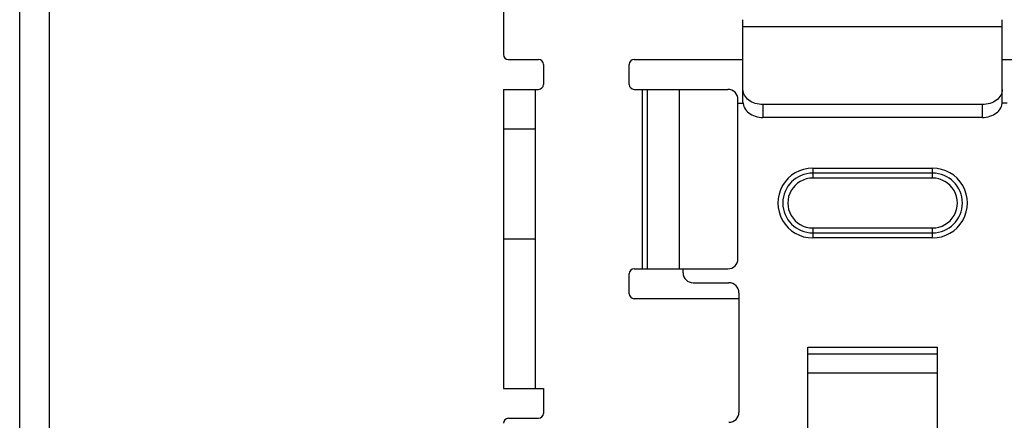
# Model space of a CAD drawing. Header units: inches. Extents: x 2700 to 4592, y -840 to -133.
# Tile 21 of 50: x 3502 to 3551, y -588 to -568. Entities that reach past the tile are written whole.
import ezdxf

# ---------------------------------------------------------------- set-up
doc = ezdxf.new("R2010")
doc.units = ezdxf.units.IN
doc.header["$LTSCALE"] = 1.21
doc.header["$MEASUREMENT"] = 0
doc.layers.get('0').update_dxf_attribs({"linetype": 'CONTINUOUS'})

msp = doc.modelspace()

# ---------------------------------------------------------------- linework, layer by layer
at = {"color": 7, "linetype": 'Continuous'}
for p, q in [((3502.038, -613.065), (3502.038, -491.465)), ((3503.538, -613.065), (3503.538, -491.465)), ((3526.288, -542.015), (3526.288, -569.815)), ((3538.288, -572.206), (3538.288, -568.069)), ((3551.288, -568.426), (3538.288, -568.426)), ((3551.288, -572.265), (3551.288, -568.069)), ((3526.538, -570.065), (3528.038, -570.065)), ((3528.288, -570.315), (3528.288, -571.315)), ((3532.588, -571.315), (3532.588, -570.315)), ((3532.838, -570.065), (3538.288, -570.065)), ((3551.288, -570.065), (3556.738, -570.065)), ((3526.288, -571.565), (3526.288, -586.565)), ((3526.288, -571.565), (3528.038, -571.565)), ((3527.888, -586.565), (3527.888, -571.565)), ((3532.838, -571.565), (3537.538, -571.565)), ((3533.246, -580.565), (3533.246, -571.565)), ((3533.504, -580.565), (3533.504, -571.565)), ((3535.097, -571.565), (3535.097, -580.565)), ((3538.038, -580.065), (3538.038, -572.065)), ((3538.038, -572.265), (3538.288, -572.265)), ((3538.288, -572.227), (3538.288, -572.265)), ((3550.288, -572.329), (3539.288, -572.329)), ((3539.288, -572.329), (3539.288, -572.972)), ((3550.288, -572.972), (3550.288, -572.329)), ((3551.538, -572.265), (3551.288, -572.265)), ((3550.288, -572.972), (3539.288, -572.972)), ((3527.888, -573.565), (3526.288, -573.565)), ((3541.788, -575.515), (3547.788, -575.515)), ((3541.788, -575.515), (3541.788, -576.015)), ((3547.788, -575.765), (3541.788, -575.765)), ((3547.788, -576.015), (3547.788, -575.515)), ((3547.788, -576.015), (3541.788, -576.015)), ((3541.788, -578.515), (3547.788, -578.515)), ((3541.788, -578.515), (3541.788, -579.015)), ((3541.788, -578.765), (3547.788, -578.765)), ((3547.788, -579.015), (3547.788, -578.515)), ((3526.288, -579.065), (3527.888, -579.065)), ((3547.788, -579.015), (3541.788, -579.015)), ((3532.588, -581.815), (3532.588, -580.815)), ((3532.838, -580.565), (3537.538, -580.565)), ((3535.288, -580.765), (3535.288, -580.565)), ((3535.788, -581.265), (3537.588, -581.265)), ((3538.088, -581.765), (3538.088, -587.765)), ((3538.088, -582.065), (3532.838, -582.065)), ((3541.538, -584.498), (3548.038, -584.498)), ((3541.538, -591.265), (3541.538, -584.498)), ((3548.038, -591.265), (3548.038, -584.498)), ((3541.538, -584.836), (3548.038, -584.836)), ((3548.038, -585.802), (3541.538, -585.802)), ((3526.288, -586.565), (3528.288, -586.565)), ((3528.288, -586.565), (3528.288, -587.815)), ((3526.538, -588.065), (3528.038, -588.065))]:
    msp.add_line(p, q, dxfattribs=at)
for centre, radius, start, end in [((3526.538, -569.815), 0.25, 180, 270), ((3528.038, -570.315), 0.25, 0, 90), ((3532.838, -570.315), 0.25, 90, 180), ((3528.038, -571.315), 0.25, 270, 0), ((3532.838, -571.315), 0.25, 180, 270), ((3537.538, -572.065), 0.5, 0, 90), ((3541.788, -577.265), 1.75, 89.9988, 270), ((3541.788, -577.265), 1.5, 90, 270), ((3547.788, -577.265), 1.75, 269.9988, 90), ((3547.788, -577.265), 1.5, 270, 90), ((3541.788, -577.265), 1.25, 89.9988, 270), ((3547.788, -577.265), 1.25, 269.9988, 90), ((3537.538, -580.065), 0.5, 270, 0), ((3532.838, -580.815), 0.25, 90, 180), ((3535.788, -580.765), 0.5, 180, 270), ((3537.588, -581.765), 0.5, 0, 90), ((3532.838, -581.815), 0.25, 180, 270), ((3526.538, -588.315), 0.25, 90, 180), ((3528.038, -587.815), 0.25, 270, 0), ((3537.588, -587.765), 0.5, 270, 0)]:
    msp.add_arc(centre, radius, start, end, dxfattribs=at)
for points, knots in [([(3539.288, -572.329), (3539.159, -572.329), (3538.907, -572.292), (3538.578, -572.129), (3538.347, -571.877), (3538.288, -571.664), (3538.288, -571.563)], [0, 0, 0, 0, 0.279678, 0.542949, 0.781174, 1, 1, 1, 1]), ([(3551.288, -571.563), (3551.288, -571.664), (3551.23, -571.877), (3550.999, -572.129), (3550.669, -572.292), (3550.417, -572.329), (3550.288, -572.329)], [0, 0, 0, 0, 0.218826, 0.457051, 0.720321, 1, 1, 1, 1]), ([(3538.288, -572.206), (3538.288, -572.306), (3538.347, -572.52), (3538.578, -572.772), (3538.907, -572.934), (3539.159, -572.972), (3539.288, -572.972)], [0, 0, 0, 0, 0.218826, 0.457051, 0.720321, 1, 1, 1, 1]), ([(3550.288, -572.972), (3550.417, -572.972), (3550.669, -572.934), (3550.999, -572.772), (3551.23, -572.52), (3551.288, -572.306), (3551.288, -572.206)], [0, 0, 0, 0, 0.279678, 0.542949, 0.781174, 1, 1, 1, 1])]:
    msp.add_open_spline(points, degree=3, knots=knots, dxfattribs=at)

doc.saveas('drawing.dxf')
